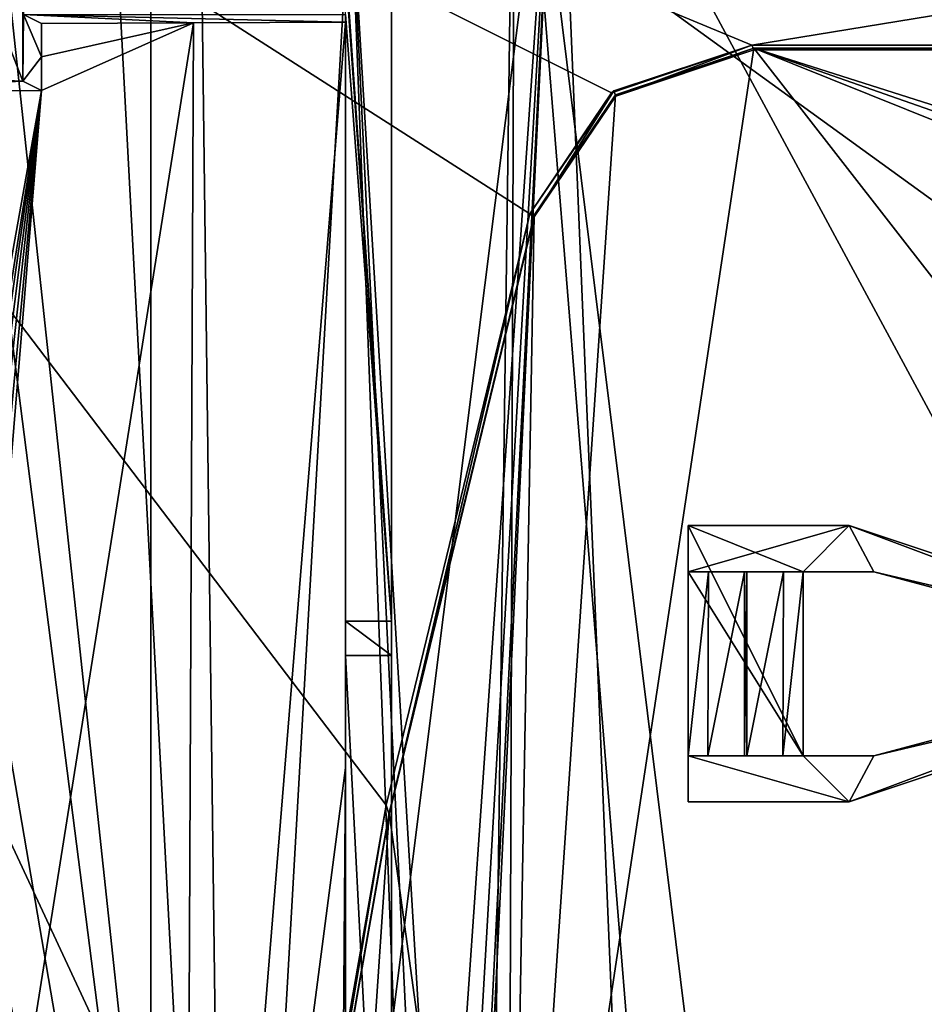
# Model space of a CAD drawing. Extents: x -200 to 200, y -702 to 625.
# Tile 68 of 256: x -161 to -142, y -668 to -647. Entities that reach past the tile are written whole.
import ezdxf

# ---------------------------------------------------------------- set-up
doc = ezdxf.new("R2010")
doc.units = 0
doc.header["$LTSCALE"] = 4.479492
for name, color, linetype in [('103', 7, 'CONTINUOUS'), ('13', 7, 'CONTINUOUS'), ('199', 7, 'CONTINUOUS'), ('205', 7, 'CONTINUOUS'), ('21', 7, 'CONTINUOUS'), ('235', 7, 'CONTINUOUS'), ('28', 7, 'CONTINUOUS'), ('283', 7, 'CONTINUOUS'), ('315', 7, 'CONTINUOUS'), ('318', 7, 'CONTINUOUS'), ('378', 7, 'CONTINUOUS'), ('459', 7, 'CONTINUOUS'), ('520', 7, 'CONTINUOUS'), ('550', 7, 'CONTINUOUS'), ('573', 7, 'CONTINUOUS'), ('598', 7, 'CONTINUOUS'), ('600', 7, 'CONTINUOUS'), ('621', 7, 'CONTINUOUS'), ('627', 7, 'CONTINUOUS'), ('662', 7, 'CONTINUOUS'), ('667', 7, 'CONTINUOUS'), ('674', 7, 'CONTINUOUS'), ('709', 7, 'CONTINUOUS'), ('850', 7, 'CONTINUOUS'), ('851', 7, 'CONTINUOUS'), ('852', 7, 'CONTINUOUS'), ('853', 7, 'CONTINUOUS'), ('854', 7, 'CONTINUOUS'), ('855', 7, 'CONTINUOUS'), ('856', 7, 'CONTINUOUS'), ('857', 7, 'CONTINUOUS'), ('858', 7, 'CONTINUOUS'), ('859', 7, 'CONTINUOUS'), ('860', 7, 'CONTINUOUS'), ('861', 7, 'CONTINUOUS'), ('862', 7, 'CONTINUOUS')]:
    doc.layers.add(name, color=color, linetype=linetype)

msp = doc.modelspace()

# ---------------------------------------------------------------- linework, layer by layer
at = {"layer": '103', "color": 7, "linetype": 'CONTINUOUS'}
for points in [[(-165.343, -648.281, -9.998), (-161.108, -648.447, -0.485), (-162.4, -648.456, 0), (-165.343, -648.281, -9.998)], [(-160.703, -648.65, 11.111), (-165.92, -648.669, 12.235), (-161.108, -648.447, -0.485), (-160.703, -648.65, 11.111)], [(-161.108, -648.447, -0.485), (-165.92, -648.669, 12.235), (-162.4, -648.456, 0), (-161.108, -648.447, -0.485)]]:
    msp.add_3dface(points, dxfattribs=at)
at = {"layer": '13', "color": 7, "linetype": 'CONTINUOUS'}
for points in [[(-154.1, -645.8), (-153.1, -645.8), (-153.1, -660.174), (-154.1, -645.8)], [(-154.1, -646), (-154.1, -645.8), (-153.1, -660.174), (-154.1, -646)], [(-154.1, -647), (-154.1, -646), (-153.1, -660.174), (-154.1, -647)], [(-154.1, -660.174), (-154.1, -647), (-153.1, -660.174), (-154.1, -660.174)]]:
    msp.add_3dface(points, dxfattribs=at)
at = {"layer": '199', "color": 7, "linetype": 'CONTINUOUS'}
for points in [[(-161.092, -647), (-154.1, -647), (-154.1, -647.171, 9.799), (-161.092, -647)], [(-161.092, -647), (-154.1, -647.171, 9.799), (-157.405, -647.182, 10.429), (-161.092, -647)], [(-160.704, -647.194, 11.095), (-161.092, -647), (-157.405, -647.182, 10.429), (-160.704, -647.194, 11.095)]]:
    msp.add_3dface(points, dxfattribs=at)
at = {"layer": '205', "color": 7, "linetype": 'CONTINUOUS'}
for points in [[(-156.659, -690.708, 13.008), (-159.427, -638.699, 12.771), (-161.54, -645.195, 13.294), (-156.659, -690.708, 13.008)], [(-159.427, -638.699, 12.771), (-156.659, -690.708, 13.008), (-157.314, -638.744, 12.329), (-159.427, -638.699, 12.771)], [(-157.314, -638.744, 12.329), (-156.659, -690.708, 13.008), (-153.995, -644.04, 11.759), (-157.314, -638.744, 12.329)], [(-153.995, -644.04, 11.759), (-151.133, -691.665, 12.254), (-150.421, -638.917, 10.997), (-153.995, -644.04, 11.759)], [(-151.133, -691.665, 12.254), (-150.595, -690.269, 12.154), (-150.421, -638.917, 10.997), (-151.133, -691.665, 12.254)], [(-150.595, -690.269, 12.154), (-146.381, -688.69, 11.597), (-150.421, -638.917, 10.997), (-150.595, -690.269, 12.154)], [(-143.739, -692.836, 11.423), (-121.94, -691.733, 9.913), (-150.421, -638.917, 10.997), (-143.739, -692.836, 11.423)], [(-146.381, -688.69, 11.597), (-143.739, -692.836, 11.423), (-150.421, -638.917, 10.997), (-146.381, -688.69, 11.597)], [(-150.421, -638.917, 10.997), (-121.94, -691.733, 9.913), (-119.302, -639.974, 7.074), (-150.421, -638.917, 10.997)], [(-156.659, -690.708, 13.008), (-152.126, -693.217, 12.418), (-153.995, -644.04, 11.759), (-156.659, -690.708, 13.008)], [(-151.604, -693.195, 12.349), (-151.133, -691.665, 12.254), (-153.995, -644.04, 11.759), (-151.604, -693.195, 12.349)], [(-152.126, -693.217, 12.418), (-151.604, -693.195, 12.349), (-153.995, -644.04, 11.759), (-152.126, -693.217, 12.418)], [(-162.258, -646.954, 13.465), (-156.659, -690.708, 13.008), (-161.54, -645.195, 13.294), (-162.258, -646.954, 13.465)], [(-164.019, -647.696, 13.855), (-156.659, -690.708, 13.008), (-162.258, -646.954, 13.465), (-164.019, -647.696, 13.855)], [(-166.852, -689.294, 14.705), (-156.659, -690.708, 13.008), (-165.796, -647.697, 14.252), (-166.852, -689.294, 14.705)], [(-165.796, -647.697, 14.252), (-156.659, -690.708, 13.008), (-164.019, -647.696, 13.855), (-165.796, -647.697, 14.252)]]:
    msp.add_3dface(points, dxfattribs=at)
at = {"layer": '21', "color": 7, "linetype": 'CONTINUOUS'}
for points in [[(-154.1, -660.916, 7.058), (-153.1, -680.258, 5.025), (-154.1, -679.558, 5.099), (-154.1, -660.916, 7.058)], [(-153.1, -660.916, 7.058), (-153.1, -680.258, 5.025), (-154.1, -660.916, 7.058), (-153.1, -660.916, 7.058)]]:
    msp.add_3dface(points, dxfattribs=at)
at = {"layer": '235', "color": 7, "linetype": 'CONTINUOUS'}
for points in [[(-154.1, -660.174), (-153.1, -660.174), (-153.1, -660.916, 7.058), (-154.1, -660.174)], [(-154.1, -660.174), (-153.1, -660.916, 7.058), (-154.1, -660.916, 7.058), (-154.1, -660.174)]]:
    msp.add_3dface(points, dxfattribs=at)
at = {"layer": '28', "color": 7, "linetype": 'CONTINUOUS'}
for points in [[(-149.5, -640.3, 8.831), (-118.559, -640.112, 5.02), (-147.514, -687.8, 9.693), (-149.5, -640.3, 8.831)], [(-118.559, -640.112, 5.02), (-143, -692.3, 9.32), (-147.514, -687.8, 9.693), (-118.559, -640.112, 5.02)], [(-127.705, -692.114, 8.161), (-143, -692.3, 9.32), (-118.559, -640.112, 5.02), (-127.705, -692.114, 8.161)], [(-153.1, -692.254, 10.509), (-153.1, -669.023, 10.044), (-149.5, -640.3, 8.831), (-153.1, -692.254, 10.509)], [(-153.1, -692.254, 10.509), (-149.5, -640.3, 8.831), (-152.526, -692.788, 10.444), (-153.1, -692.254, 10.509)], [(-153.1, -669.023, 10.044), (-153.1, -645.8, 9.591), (-149.5, -640.3, 8.831), (-153.1, -669.023, 10.044)], [(-152.526, -692.788, 10.444), (-149.5, -640.3, 8.831), (-152.164, -693.25, 10.406), (-152.526, -692.788, 10.444)], [(-152.164, -693.25, 10.406), (-149.5, -640.3, 8.831), (-152, -692.3, 10.364), (-152.164, -693.25, 10.406)], [(-152, -692.3, 10.364), (-149.5, -640.3, 8.831), (-147.514, -687.8, 9.693), (-152, -692.3, 10.364)]]:
    msp.add_3dface(points, dxfattribs=at)
at = {"layer": '283', "color": 7, "linetype": 'CONTINUOUS'}
for points in [[(-161.108, -631.733, -0.485), (-161.092, -647), (-161.108, -648.447, -0.485), (-161.108, -631.733, -0.485)], [(-161.092, -647), (-160.704, -647.922, 11.103), (-161.108, -648.447, -0.485), (-161.092, -647)], [(-161.092, -647), (-160.704, -647.194, 11.095), (-160.704, -647.922, 11.103), (-161.092, -647)], [(-160.704, -647.922, 11.103), (-160.703, -648.65, 11.111), (-161.108, -648.447, -0.485), (-160.704, -647.922, 11.103)]]:
    msp.add_3dface(points, dxfattribs=at)
at = {"layer": '315', "color": 7, "linetype": 'CONTINUOUS'}
for points in [[(-153.1, -660.174), (-153.1, -645.8), (-153.1, -660.916, 7.058), (-153.1, -660.174)], [(-153.1, -645.8), (-153.1, -645.8, 9.591), (-153.1, -660.916, 7.058), (-153.1, -645.8)], [(-153.1, -645.8, 9.591), (-153.1, -669.023, 10.044), (-153.1, -660.916, 7.058), (-153.1, -645.8, 9.591)], [(-153.1, -660.916, 7.058), (-153.1, -669.023, 10.044), (-153.1, -680.258, 7.422), (-153.1, -660.916, 7.058)], [(-153.1, -680.258, 5.025), (-153.1, -660.916, 7.058), (-153.1, -680.258, 7.422), (-153.1, -680.258, 5.025)]]:
    msp.add_3dface(points, dxfattribs=at)
at = {"layer": '318', "color": 7, "linetype": 'CONTINUOUS'}
for points in [[(-161.108, -631.733, -0.485), (-161.108, -648.447, -0.485), (-161.688, -646.97, -4), (-161.108, -631.733, -0.485)], [(-161.108, -648.447, -0.485), (-165.343, -648.281, -9.998), (-161.688, -646.97, -4), (-161.108, -648.447, -0.485)]]:
    msp.add_3dface(points, dxfattribs=at)
at = {"layer": '378', "color": 7, "linetype": 'CONTINUOUS'}
for points in [[(-154.1, -647), (-154.1, -660.174), (-154.1, -647.171, 9.799), (-154.1, -647)], [(-154.1, -647.171, 9.799), (-154.1, -660.916, 7.058), (-154.1, -663.36, 10.097), (-154.1, -647.171, 9.799)], [(-154.1, -660.174), (-154.1, -660.916, 7.058), (-154.1, -647.171, 9.799), (-154.1, -660.174)], [(-154.1, -660.916, 7.058), (-154.1, -679.558, 5.099), (-154.1, -663.36, 10.097), (-154.1, -660.916, 7.058)], [(-154.1, -663.36, 10.097), (-154.1, -679.558, 5.099), (-154.1, -679.558, 10.402), (-154.1, -663.36, 10.097)]]:
    msp.add_3dface(points, dxfattribs=at)
at = {"layer": '459', "color": 7, "linetype": 'CONTINUOUS'}
for points in [[(-160.703, -648.65, 11.111), (-157.405, -647.182, 10.429), (-164, -688.678, 12.151), (-160.703, -648.65, 11.111)], [(-164, -688.678, 12.151), (-157.405, -647.182, 10.429), (-157.588, -690.066, 11.115), (-164, -688.678, 12.151)], [(-160.704, -647.194, 11.095), (-157.405, -647.182, 10.429), (-160.704, -647.922, 11.103), (-160.704, -647.194, 11.095)], [(-160.704, -647.922, 11.103), (-157.405, -647.182, 10.429), (-160.703, -648.65, 11.111), (-160.704, -647.922, 11.103)], [(-157.405, -647.182, 10.429), (-154.1, -647.171, 9.799), (-157.588, -690.066, 11.115), (-157.405, -647.182, 10.429)], [(-154.1, -647.171, 9.799), (-154.1, -663.36, 10.097), (-157.588, -690.066, 11.115), (-154.1, -647.171, 9.799)], [(-165.92, -648.669, 12.235), (-160.703, -648.65, 11.111), (-166.143, -679.042, 12.472), (-165.92, -648.669, 12.235)], [(-166.143, -679.042, 12.472), (-160.703, -648.65, 11.111), (-165.572, -679.614, 12.365), (-166.143, -679.042, 12.472)], [(-165.572, -679.614, 12.365), (-160.703, -648.65, 11.111), (-165, -678.6, 12.249), (-165.572, -679.614, 12.365)], [(-165, -678.6, 12.249), (-160.703, -648.65, 11.111), (-164.5, -678.6, 12.154), (-165, -678.6, 12.249)], [(-164.5, -678.6, 12.154), (-160.703, -648.65, 11.111), (-164, -678.6, 12.061), (-164.5, -678.6, 12.154)], [(-164, -678.6, 12.061), (-160.703, -648.65, 11.111), (-164, -683.642, 12.105), (-164, -678.6, 12.061)], [(-164, -683.642, 12.105), (-160.703, -648.65, 11.111), (-164, -688.678, 12.151), (-164, -683.642, 12.105)], [(-154.1, -663.36, 10.097), (-154.226, -679.558, 10.421), (-157.588, -690.066, 11.115), (-154.1, -663.36, 10.097)], [(-154.1, -663.36, 10.097), (-154.1, -679.558, 10.402), (-154.226, -679.558, 10.421), (-154.1, -663.36, 10.097)]]:
    msp.add_3dface(points, dxfattribs=at)
at = {"layer": '520', "color": 7, "linetype": 'CONTINUOUS'}
for points in [[(-158.33, -695.069, -4.719), (-158.33, -638.734, 1.202), (-158.33, -693.502, -19.637), (-158.33, -695.069, -4.719)], [(-158.33, -638.734, 1.202), (-158.33, -647.058, -13.716), (-158.33, -693.502, -19.637), (-158.33, -638.734, 1.202)], [(-158.33, -647.058, -13.716), (-158.33, -647.058, -14.755), (-158.33, -693.502, -19.637), (-158.33, -647.058, -13.716)]]:
    msp.add_3dface(points, dxfattribs=at)
at = {"layer": '550', "color": 7, "linetype": 'CONTINUOUS'}
for points in [[(-158.33, -638.734, 1.202), (-158.33, -695.069, -4.719), (-80.545, -695.069, -4.719), (-158.33, -638.734, 1.202)], [(-80.545, -638.734, 1.202), (-158.33, -638.734, 1.202), (-80.545, -695.069, -4.719), (-80.545, -638.734, 1.202)]]:
    msp.add_3dface(points, dxfattribs=at)
at = {"layer": '573', "color": 7, "linetype": 'CONTINUOUS'}
for points in [[(-175.657, -695.13, -22.824), (-175.233, -635.241, -16.53), (-155.56, -677.462, -20.967), (-175.657, -695.13, -22.824)], [(-155.56, -677.462, -20.967), (-175.233, -635.241, -16.53), (-153.216, -664.166, -19.57), (-155.56, -677.462, -20.967)], [(-175.233, -635.241, -16.53), (-69.183, -635.241, -16.53), (-145.277, -647.666, -17.836), (-175.233, -635.241, -16.53)], [(-153.216, -664.166, -19.57), (-175.233, -635.241, -16.53), (-150.095, -651.329, -18.221), (-153.216, -664.166, -19.57)], [(-148.326, -648.703, -17.945), (-175.233, -635.241, -16.53), (-145.277, -647.666, -17.836), (-148.326, -648.703, -17.945)], [(-150.095, -651.329, -18.221), (-175.233, -635.241, -16.53), (-148.326, -648.703, -17.945), (-150.095, -651.329, -18.221)], [(-145.277, -647.666, -17.836), (-69.183, -635.241, -16.53), (-77.043, -647.666, -17.836), (-145.277, -647.666, -17.836)]]:
    msp.add_3dface(points, dxfattribs=at)
at = {"layer": '598', "color": 7, "linetype": 'CONTINUOUS'}
for points in [[(-145.277, -647.666, -17.836), (-77.043, -647.666, -17.836), (-145.277, -647.666, -17.434), (-145.277, -647.666, -17.836)], [(-145.277, -647.666, -17.434), (-77.043, -647.666, -17.836), (-77.043, -647.666, -17.434), (-145.277, -647.666, -17.434)]]:
    msp.add_3dface(points, dxfattribs=at)
at = {"layer": '600', "color": 7, "linetype": 'CONTINUOUS'}
for points in [[(-145.234, -647.735, -17.742), (-150.567, -683.146, -21.464), (-148.236, -648.749, -17.849), (-145.234, -647.735, -17.742)], [(-129.469, -667.986, -19.871), (-150.567, -683.146, -21.464), (-145.234, -647.735, -17.742), (-129.469, -667.986, -19.871)], [(-128.469, -653.068, -18.303), (-129.176, -653.359, -18.334), (-145.234, -647.735, -17.742), (-128.469, -653.068, -18.303)], [(-129.176, -653.359, -18.334), (-129.469, -654.062, -18.407), (-145.234, -647.735, -17.742), (-129.176, -653.359, -18.334)], [(-129.469, -654.062, -18.407), (-129.469, -667.986, -19.871), (-145.234, -647.735, -17.742), (-129.469, -654.062, -18.407)], [(-77, -647.735, -17.742), (-128.469, -653.068, -18.303), (-145.234, -647.735, -17.742), (-77, -647.735, -17.742)], [(-148.236, -648.749, -17.849), (-150.567, -683.146, -21.464), (-150.003, -651.361, -18.124), (-148.236, -648.749, -17.849)], [(-150.003, -651.361, -18.124), (-150.567, -683.146, -21.464), (-153.15, -664.338, -19.488), (-150.003, -651.361, -18.124)], [(-154.304, -681.443, -21.285), (-155.467, -677.488, -20.87), (-153.15, -664.338, -19.488), (-154.304, -681.443, -21.285)], [(-150.567, -683.146, -21.464), (-154.304, -681.443, -21.285), (-153.15, -664.338, -19.488), (-150.567, -683.146, -21.464)], [(-129.175, -668.689, -19.945), (-150.567, -683.146, -21.464), (-129.469, -667.986, -19.871), (-129.175, -668.689, -19.945)]]:
    msp.add_3dface(points, dxfattribs=at)
at = {"layer": '621', "color": 7, "linetype": 'CONTINUOUS'}
for points in [[(-153.216, -664.166, -19.168), (-150.095, -651.329, -18.221), (-150.095, -651.329, -17.819), (-153.216, -664.166, -19.168)], [(-153.216, -664.166, -19.57), (-150.095, -651.329, -18.221), (-153.216, -664.166, -19.168), (-153.216, -664.166, -19.57)], [(-155.56, -677.462, -20.967), (-153.216, -664.166, -19.57), (-155.56, -677.462, -20.565), (-155.56, -677.462, -20.967)], [(-155.56, -677.462, -20.565), (-153.216, -664.166, -19.57), (-153.216, -664.166, -19.168), (-155.56, -677.462, -20.565)]]:
    msp.add_3dface(points, dxfattribs=at)
at = {"layer": '627', "color": 7, "linetype": 'CONTINUOUS'}
for points in [[(-145.234, -647.766, -17.444), (-145.234, -647.735, -17.742), (-148.236, -648.749, -17.849), (-145.234, -647.766, -17.444)], [(-148.23, -648.776, -17.55), (-145.234, -647.766, -17.444), (-148.236, -648.749, -17.849), (-148.23, -648.776, -17.55)], [(-148.23, -648.776, -17.55), (-148.236, -648.749, -17.849), (-150.003, -651.361, -18.124), (-148.23, -648.776, -17.55)], [(-150.003, -651.392, -17.825), (-148.23, -648.776, -17.55), (-150.003, -651.361, -18.124), (-150.003, -651.392, -17.825)]]:
    msp.add_3dface(points, dxfattribs=at)
at = {"layer": '662', "color": 7, "linetype": 'CONTINUOUS'}
for points in [[(-148.271, -648.662, -17.538), (-145.277, -647.666, -17.434), (-148.23, -648.776, -17.55), (-148.271, -648.662, -17.538)], [(-148.23, -648.776, -17.55), (-145.277, -647.666, -17.434), (-145.234, -647.766, -17.444), (-148.23, -648.776, -17.55)], [(-145.277, -647.666, -17.434), (-77.043, -647.666, -17.434), (-145.234, -647.766, -17.444), (-145.277, -647.666, -17.434)], [(-77.043, -647.666, -17.434), (-77, -647.766, -17.444), (-145.234, -647.766, -17.444), (-77.043, -647.666, -17.434)], [(-150.095, -651.329, -17.819), (-148.271, -648.662, -17.538), (-150.003, -651.392, -17.825), (-150.095, -651.329, -17.819)], [(-150.003, -651.392, -17.825), (-148.271, -648.662, -17.538), (-148.23, -648.776, -17.55), (-150.003, -651.392, -17.825)], [(-153.216, -664.166, -19.168), (-150.095, -651.329, -17.819), (-153.15, -664.37, -19.189), (-153.216, -664.166, -19.168)], [(-153.15, -664.37, -19.189), (-150.095, -651.329, -17.819), (-150.003, -651.392, -17.825), (-153.15, -664.37, -19.189)], [(-155.56, -677.462, -20.565), (-153.216, -664.166, -19.168), (-155.467, -677.519, -20.571), (-155.56, -677.462, -20.565)], [(-155.467, -677.519, -20.571), (-153.216, -664.166, -19.168), (-153.15, -664.37, -19.189), (-155.467, -677.519, -20.571)]]:
    msp.add_3dface(points, dxfattribs=at)
at = {"layer": '667', "color": 7, "linetype": 'CONTINUOUS'}
for points in [[(-145.234, -647.766, -17.444), (-77, -647.766, -17.444), (-145.234, -647.735, -17.742), (-145.234, -647.766, -17.444)], [(-77, -647.766, -17.444), (-77, -647.735, -17.742), (-145.234, -647.735, -17.742), (-77, -647.766, -17.444)]]:
    msp.add_3dface(points, dxfattribs=at)
at = {"layer": '674', "color": 7, "linetype": 'CONTINUOUS'}
for points in [[(-148.326, -648.703, -17.945), (-145.277, -647.666, -17.836), (-148.271, -648.662, -17.538), (-148.326, -648.703, -17.945)], [(-148.271, -648.662, -17.538), (-145.277, -647.666, -17.836), (-145.277, -647.666, -17.434), (-148.271, -648.662, -17.538)], [(-150.095, -651.329, -17.819), (-148.326, -648.703, -17.945), (-148.271, -648.662, -17.538), (-150.095, -651.329, -17.819)], [(-150.095, -651.329, -18.221), (-148.326, -648.703, -17.945), (-150.095, -651.329, -17.819), (-150.095, -651.329, -18.221)]]:
    msp.add_3dface(points, dxfattribs=at)
at = {"layer": '709', "color": 7, "linetype": 'CONTINUOUS'}
for points in [[(-150.003, -651.392, -17.825), (-150.003, -651.361, -18.124), (-153.15, -664.338, -19.488), (-150.003, -651.392, -17.825)], [(-153.15, -664.37, -19.189), (-150.003, -651.392, -17.825), (-153.15, -664.338, -19.488), (-153.15, -664.37, -19.189)], [(-155.467, -677.488, -20.87), (-153.15, -664.37, -19.189), (-153.15, -664.338, -19.488), (-155.467, -677.488, -20.87)], [(-155.467, -677.519, -20.571), (-153.15, -664.37, -19.189), (-155.467, -677.488, -20.87), (-155.467, -677.519, -20.571)]]:
    msp.add_3dface(points, dxfattribs=at)
at = {"layer": '850', "color": 7, "linetype": 'CONTINUOUS'}
for points in [[(-142.624, -663.1, -19.056), (-146.66, -663.1, -19.056), (-142.624, -663.1, -16.441), (-142.624, -663.1, -19.056)], [(-142.624, -663.1, -16.441), (-146.66, -663.1, -19.056), (-144.604, -663.1, -17.172), (-142.624, -663.1, -16.441)], [(-144.604, -663.1, -17.172), (-146.66, -663.1, -19.056), (-145.385, -663.1, -17.447), (-144.604, -663.1, -17.172)], [(-145.435, -663.1, -17.447), (-146.66, -663.1, -19.056), (-146.233, -663.1, -17.157), (-145.435, -663.1, -17.447)], [(-146.233, -663.1, -17.157), (-146.66, -663.1, -19.056), (-146.66, -663.1, -16.441), (-146.233, -663.1, -17.157)], [(-145.385, -663.1, -17.447), (-146.66, -663.1, -19.056), (-145.435, -663.1, -17.447), (-145.385, -663.1, -17.447)], [(-144.16, -663.1, -16.441), (-142.624, -663.1, -16.441), (-144.604, -663.1, -17.172), (-144.16, -663.1, -16.441)]]:
    msp.add_3dface(points, dxfattribs=at)
at = {"layer": '851', "color": 7, "linetype": 'CONTINUOUS'}
for points in [[(-146.66, -658.1, -15.916), (-146.66, -658.1, -18.53), (-146.66, -659.1, -16.021), (-146.66, -658.1, -15.916)], [(-146.66, -658.1, -18.53), (-146.66, -659.1, -18.635), (-146.66, -659.1, -16.021), (-146.66, -658.1, -18.53)]]:
    msp.add_3dface(points, dxfattribs=at)
at = {"layer": '852', "color": 7, "linetype": 'CONTINUOUS'}
for points in [[(-145.385, -663.1, -17.447), (-145.435, -659.1, -17.026), (-145.385, -659.1, -17.026), (-145.385, -663.1, -17.447)], [(-145.385, -663.1, -17.447), (-145.435, -663.1, -17.447), (-145.435, -659.1, -17.026), (-145.385, -663.1, -17.447)]]:
    msp.add_3dface(points, dxfattribs=at)
at = {"layer": '853', "color": 7, "linetype": 'CONTINUOUS'}
for points in [[(-146.66, -663.1, -16.441), (-146.66, -663.1, -19.056), (-146.66, -664.1, -16.547), (-146.66, -663.1, -16.441)], [(-146.66, -663.1, -19.056), (-146.66, -664.1, -19.161), (-146.66, -664.1, -16.547), (-146.66, -663.1, -19.056)]]:
    msp.add_3dface(points, dxfattribs=at)
at = {"layer": '854', "color": 7, "linetype": 'CONTINUOUS'}
for points in [[(-146.233, -663.1, -17.157), (-146.66, -663.1, -16.441), (-146.216, -659.1, -16.751), (-146.233, -663.1, -17.157)], [(-146.66, -663.1, -16.441), (-146.66, -659.1, -16.021), (-146.216, -659.1, -16.751), (-146.66, -663.1, -16.441)], [(-145.435, -663.1, -17.447), (-146.233, -663.1, -17.157), (-145.435, -659.1, -17.026), (-145.435, -663.1, -17.447)], [(-146.233, -663.1, -17.157), (-146.216, -659.1, -16.751), (-145.435, -659.1, -17.026), (-146.233, -663.1, -17.157)]]:
    msp.add_3dface(points, dxfattribs=at)
at = {"layer": '855', "color": 7, "linetype": 'CONTINUOUS'}
for points in [[(-143.16, -658.1, -15.916), (-146.66, -658.1, -18.53), (-146.66, -658.1, -15.916), (-143.16, -658.1, -15.916)], [(-143.16, -658.1, -15.916), (-143.16, -658.1, -18.53), (-146.66, -658.1, -18.53), (-143.16, -658.1, -15.916)]]:
    msp.add_3dface(points, dxfattribs=at)
at = {"layer": '856', "color": 7, "linetype": 'CONTINUOUS'}
for points in [[(-146.66, -658.1, -18.53), (-143.16, -658.1, -18.53), (-146.66, -659.1, -18.635), (-146.66, -658.1, -18.53)], [(-146.66, -659.1, -18.635), (-143.16, -658.1, -18.53), (-142.624, -659.1, -18.635), (-146.66, -659.1, -18.635)], [(-143.16, -658.1, -18.53), (-134.16, -661.1, -18.846), (-142.624, -659.1, -18.635), (-143.16, -658.1, -18.53)], [(-142.624, -659.1, -18.635), (-134.16, -661.1, -18.846), (-135.16, -661.1, -18.846), (-142.624, -659.1, -18.635)], [(-134.16, -661.1, -18.846), (-143.16, -664.1, -19.161), (-135.16, -661.1, -18.846), (-134.16, -661.1, -18.846)], [(-143.16, -664.1, -19.161), (-142.624, -663.1, -19.056), (-135.16, -661.1, -18.846), (-143.16, -664.1, -19.161)], [(-146.66, -664.1, -19.161), (-146.66, -663.1, -19.056), (-143.16, -664.1, -19.161), (-146.66, -664.1, -19.161)], [(-146.66, -663.1, -19.056), (-142.624, -663.1, -19.056), (-143.16, -664.1, -19.161), (-146.66, -663.1, -19.056)]]:
    msp.add_3dface(points, dxfattribs=at)
at = {"layer": '857', "color": 7, "linetype": 'CONTINUOUS'}
for points in [[(-143.16, -658.1, -15.916), (-146.66, -658.1, -15.916), (-144.16, -659.1, -16.021), (-143.16, -658.1, -15.916)], [(-146.66, -658.1, -15.916), (-144.16, -663.1, -16.441), (-144.16, -659.1, -16.021), (-146.66, -658.1, -15.916)], [(-144.16, -663.1, -16.441), (-146.66, -658.1, -15.916), (-146.66, -659.1, -16.021), (-144.16, -663.1, -16.441)], [(-143.16, -658.1, -15.916), (-144.16, -659.1, -16.021), (-142.624, -659.1, -16.021), (-143.16, -658.1, -15.916)], [(-134.16, -661.1, -16.231), (-143.16, -658.1, -15.916), (-135.16, -661.1, -16.231), (-134.16, -661.1, -16.231)], [(-143.16, -658.1, -15.916), (-142.624, -659.1, -16.021), (-135.16, -661.1, -16.231), (-143.16, -658.1, -15.916)], [(-146.66, -663.1, -16.441), (-144.16, -663.1, -16.441), (-146.66, -659.1, -16.021), (-146.66, -663.1, -16.441)], [(-142.624, -663.1, -16.441), (-143.16, -664.1, -16.547), (-134.16, -661.1, -16.231), (-142.624, -663.1, -16.441)], [(-142.624, -663.1, -16.441), (-134.16, -661.1, -16.231), (-135.16, -661.1, -16.231), (-142.624, -663.1, -16.441)], [(-146.66, -663.1, -16.441), (-146.66, -664.1, -16.547), (-143.16, -664.1, -16.547), (-146.66, -663.1, -16.441)], [(-144.16, -663.1, -16.441), (-146.66, -663.1, -16.441), (-143.16, -664.1, -16.547), (-144.16, -663.1, -16.441)], [(-142.624, -663.1, -16.441), (-144.16, -663.1, -16.441), (-143.16, -664.1, -16.547), (-142.624, -663.1, -16.441)]]:
    msp.add_3dface(points, dxfattribs=at)
at = {"layer": '858', "color": 7, "linetype": 'CONTINUOUS'}
for points in [[(-143.16, -658.1, -18.53), (-143.16, -658.1, -15.916), (-134.16, -661.1, -16.231), (-143.16, -658.1, -18.53)], [(-134.16, -661.1, -18.846), (-143.16, -658.1, -18.53), (-134.16, -661.1, -16.231), (-134.16, -661.1, -18.846)], [(-143.16, -664.1, -16.547), (-134.16, -661.1, -18.846), (-134.16, -661.1, -16.231), (-143.16, -664.1, -16.547)], [(-143.16, -664.1, -16.547), (-143.16, -664.1, -19.161), (-134.16, -661.1, -18.846), (-143.16, -664.1, -16.547)]]:
    msp.add_3dface(points, dxfattribs=at)
at = {"layer": '859', "color": 7, "linetype": 'CONTINUOUS'}
for points in [[(-146.66, -664.1, -16.547), (-143.16, -664.1, -19.161), (-143.16, -664.1, -16.547), (-146.66, -664.1, -16.547)], [(-146.66, -664.1, -16.547), (-146.66, -664.1, -19.161), (-143.16, -664.1, -19.161), (-146.66, -664.1, -16.547)]]:
    msp.add_3dface(points, dxfattribs=at)
at = {"layer": '860', "color": 7, "linetype": 'CONTINUOUS'}
for points in [[(-146.66, -659.1, -16.021), (-146.66, -659.1, -18.635), (-146.216, -659.1, -16.751), (-146.66, -659.1, -16.021)], [(-146.66, -659.1, -18.635), (-142.624, -659.1, -18.635), (-146.216, -659.1, -16.751), (-146.66, -659.1, -18.635)], [(-146.216, -659.1, -16.751), (-142.624, -659.1, -18.635), (-145.435, -659.1, -17.026), (-146.216, -659.1, -16.751)], [(-145.435, -659.1, -17.026), (-142.624, -659.1, -18.635), (-145.385, -659.1, -17.026), (-145.435, -659.1, -17.026)], [(-145.385, -659.1, -17.026), (-142.624, -659.1, -18.635), (-144.587, -659.1, -16.737), (-145.385, -659.1, -17.026)], [(-144.587, -659.1, -16.737), (-142.624, -659.1, -18.635), (-144.16, -659.1, -16.021), (-144.587, -659.1, -16.737)], [(-144.16, -659.1, -16.021), (-142.624, -659.1, -18.635), (-142.624, -659.1, -16.021), (-144.16, -659.1, -16.021)]]:
    msp.add_3dface(points, dxfattribs=at)
at = {"layer": '861', "color": 7, "linetype": 'CONTINUOUS'}
for points in [[(-145.385, -663.1, -17.447), (-145.385, -659.1, -17.026), (-144.587, -659.1, -16.737), (-145.385, -663.1, -17.447)], [(-144.604, -663.1, -17.172), (-145.385, -663.1, -17.447), (-144.587, -659.1, -16.737), (-144.604, -663.1, -17.172)], [(-144.604, -663.1, -17.172), (-144.587, -659.1, -16.737), (-144.16, -659.1, -16.021), (-144.604, -663.1, -17.172)], [(-144.16, -663.1, -16.441), (-144.604, -663.1, -17.172), (-144.16, -659.1, -16.021), (-144.16, -663.1, -16.441)]]:
    msp.add_3dface(points, dxfattribs=at)
at = {"layer": '862', "color": 7, "linetype": 'CONTINUOUS'}
for points in [[(-142.624, -659.1, -16.021), (-142.624, -659.1, -18.635), (-135.16, -661.1, -18.846), (-142.624, -659.1, -16.021)], [(-142.624, -659.1, -16.021), (-135.16, -661.1, -18.846), (-135.16, -661.1, -16.231), (-142.624, -659.1, -16.021)], [(-135.16, -661.1, -18.846), (-142.624, -663.1, -19.056), (-135.16, -661.1, -16.231), (-135.16, -661.1, -18.846)], [(-142.624, -663.1, -19.056), (-142.624, -663.1, -16.441), (-135.16, -661.1, -16.231), (-142.624, -663.1, -19.056)]]:
    msp.add_3dface(points, dxfattribs=at)

doc.saveas('drawing.dxf')
